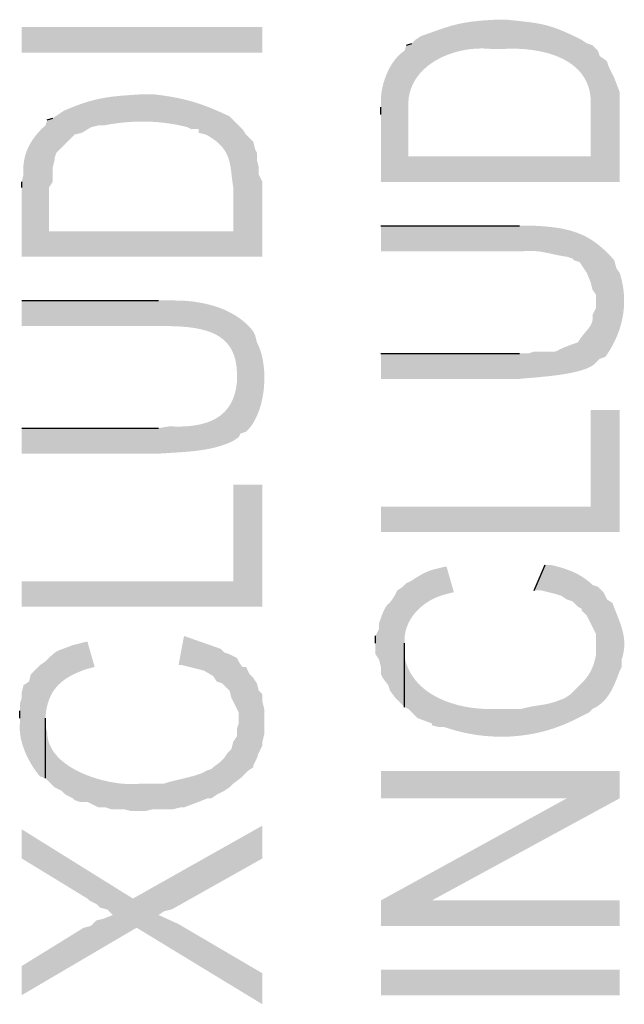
# Model space of a CAD drawing. Header units: millimetres. Extents: x 5 to 204, y 5 to 291.
# Tile 32 of 52: x 186.34 to 191.83, y 166.17 to 175.11. Entities that reach past the tile are written whole.
import ezdxf

# ---------------------------------------------------------------- set-up
doc = ezdxf.new("R2010")
doc.units = ezdxf.units.MM
doc.header["$MEASUREMENT"] = 0
doc.layers.get('0').update_dxf_attribs({"linetype": 'CONTINUOUS'})

msp = doc.modelspace()

# ---------------------------------------------------------------- hatches: boundary and pattern name
at = {"true_color": 0x000007}
for points in [[(186.3615, 175.0438), (186.3615, 174.8121), (188.5456, 174.8121), (188.5456, 175.0438)], [(189.8528, 174.8783), (189.8693, 174.233), (189.8693, 174.3158), (189.8693, 174.3158), (189.8695, 174.3623), (189.8742, 174.4067), (189.883, 174.4491), (189.8957, 174.4894), (189.9122, 174.5276), (189.9321, 174.5637), (189.9553, 174.5977), (189.9815, 174.6295), (190.0104, 174.6593), (190.0418, 174.6868), (190.0755, 174.7123), (190.1113, 174.7356), (190.1489, 174.7568), (190.188, 174.7758), (190.2285, 174.7926), (190.2701, 174.8072), (190.3126, 174.8197), (190.3556, 174.83), (190.3991, 174.8381), (190.4427, 174.8439), (190.4862, 174.8476), (190.5294, 174.849), (190.5721, 174.8483), (190.6139, 174.8452), (190.6139, 174.8452), (190.7463, 174.8452), (190.7463, 174.8452), (190.7884, 174.8467), (190.8317, 174.8468), (190.8761, 174.8456), (190.9211, 174.8428), (190.9665, 174.8384), (191.0121, 174.8323), (191.0574, 174.8244), (191.1023, 174.8146), (191.1465, 174.8028), (191.1896, 174.7888), (191.2314, 174.7727), (191.2716, 174.7542), (191.3099, 174.7334), (191.346, 174.71), (191.3797, 174.684), (191.4106, 174.6553), (191.4384, 174.6237), (191.4629, 174.5893), (191.4838, 174.5518), (191.5008, 174.5112), (191.5136, 174.4674), (191.5219, 174.4203), (191.5255, 174.3698), (191.524, 174.3158), (191.524, 174.3158), (191.524, 173.869), (191.5405, 174.8783), (191.4909, 174.8949), (191.4412, 174.928), (191.4412, 174.928), (191.4052, 174.9458), (191.3713, 174.9622), (191.3395, 174.9772), (191.3094, 174.9909), (191.2809, 175.0033), (191.2538, 175.0146), (191.2278, 175.0248), (191.2028, 175.034), (191.1786, 175.0423), (191.1549, 175.0497), (191.1315, 175.0564), (191.1082, 175.0624), (191.0849, 175.0678), (191.0612, 175.0727), (191.0371, 175.0771), (191.0122, 175.0812), (190.9865, 175.085), (190.9596, 175.0885), (190.9313, 175.092), (190.9015, 175.0953), (190.87, 175.0988), (190.8365, 175.1023), (190.8009, 175.106), (190.7628, 175.11), (190.7628, 175.11), (190.6635, 175.11), (190.6635, 175.11), (190.6235, 175.1078), (190.586, 175.1055), (190.5509, 175.1029), (190.5179, 175.1001), (190.4868, 175.097), (190.4575, 175.0937), (190.4296, 175.09), (190.4031, 175.0861), (190.3776, 175.0818), (190.3531, 175.0771), (190.3292, 175.072), (190.3057, 175.0665), (190.2826, 175.0606), (190.2594, 175.0543), (190.2361, 175.0474), (190.2125, 175.0401), (190.1883, 175.0323), (190.1633, 175.0239), (190.1373, 175.0149), (190.1101, 175.0054), (190.0815, 174.9953), (190.0513, 174.9845), (190.0192, 174.9731), (189.9851, 174.9611), (189.9851, 174.9611), (189.9355, 174.928), (189.9024, 174.8949)], [(189.6211, 174.2496), (189.6211, 173.6374), (191.7887, 173.6374), (191.7887, 174.4481), (191.7391, 174.5805), (191.7225, 174.6136), (191.6894, 174.6798), (191.6729, 174.7294), (191.6563, 174.746), (191.6067, 174.7791), (191.5901, 174.8287), (191.5405, 174.8783), (191.524, 173.869), (189.8693, 173.869), (189.8693, 174.233), (189.8528, 174.8783), (189.8362, 174.8287), (189.8362, 174.8287), (189.8199, 174.8177), (189.8042, 174.8054), (189.789, 174.7918), (189.7743, 174.7772), (189.7603, 174.7615), (189.7468, 174.7449), (189.7339, 174.7274), (189.7216, 174.7092), (189.71, 174.6902), (189.699, 174.6707), (189.6887, 174.6506), (189.679, 174.6301), (189.6701, 174.6093), (189.6618, 174.5882), (189.6543, 174.5669), (189.6475, 174.5456), (189.6414, 174.5242), (189.6361, 174.5029), (189.6316, 174.4818), (189.6279, 174.461), (189.6249, 174.4405), (189.6228, 174.4204), (189.6216, 174.4009), (189.6211, 174.3819), (189.6211, 174.3819), (189.6211, 174.3158)], [(186.5931, 174.1999), (186.6097, 173.5546), (186.6097, 173.5877), (186.6428, 173.6374), (186.6428, 173.7697), (186.6593, 173.8359), (186.6593, 173.8525), (186.6759, 173.9021), (186.8413, 174.0676), (186.9075, 174.0841), (186.9903, 174.1337), (187.0564, 174.1503), (187.1061, 174.1503), (187.1061, 174.1503), (187.1372, 174.1562), (187.1685, 174.1617), (187.1999, 174.1665), (187.2314, 174.1709), (187.2631, 174.1747), (187.2948, 174.178), (187.3267, 174.1806), (187.3586, 174.1828), (187.3905, 174.1843), (187.4225, 174.1853), (187.4546, 174.1857), (187.4866, 174.1855), (187.5187, 174.1846), (187.5507, 174.1832), (187.5828, 174.1812), (187.6147, 174.1785), (187.6466, 174.1752), (187.6785, 174.1712), (187.7102, 174.1666), (187.7419, 174.1614), (187.7734, 174.1555), (187.8048, 174.1489), (187.8361, 174.1417), (187.8672, 174.1337), (187.8672, 174.1337), (187.9003, 174.1172), (187.9665, 174.1172), (187.9665, 174.0841), (188.0327, 174.0676), (188.0327, 174.0676), (188.0623, 174.0509), (188.0891, 174.0341), (188.1132, 174.0171), (188.1349, 173.9998), (188.1543, 173.9824), (188.1715, 173.9647), (188.1867, 173.9467), (188.2, 173.9284), (188.2115, 173.9099), (188.2215, 173.8911), (188.2301, 173.8719), (188.2374, 173.8525), (188.2436, 173.8326), (188.2488, 173.8124), (188.2532, 173.7919), (188.257, 173.7709), (188.2602, 173.7496), (188.263, 173.7278), (188.2657, 173.7056), (188.2682, 173.683), (188.2709, 173.6599), (188.2738, 173.6363), (188.2771, 173.6123), (188.2809, 173.5877), (188.2809, 173.5877), (188.2809, 173.1906), (188.2809, 174.1999), (188.2478, 174.233), (188.2478, 174.233), (188.2173, 174.2472), (188.1877, 174.2606), (188.1589, 174.2735), (188.1309, 174.2856), (188.1035, 174.2972), (188.0766, 174.3083), (188.0502, 174.3187), (188.0241, 174.3286), (187.9982, 174.338), (187.9725, 174.3469), (187.9468, 174.3553), (187.921, 174.3633), (187.895, 174.3709), (187.8688, 174.378), (187.8422, 174.3848), (187.8151, 174.3911), (187.7875, 174.3972), (187.7591, 174.4029), (187.73, 174.4083), (187.7001, 174.4134), (187.6691, 174.4183), (187.6371, 174.4229), (187.6039, 174.4274), (187.5694, 174.4316), (187.5694, 174.4316), (187.437, 174.4316), (187.437, 174.4316), (187.4006, 174.4295), (187.3658, 174.4274), (187.3325, 174.4252), (187.3005, 174.4228), (187.2697, 174.4203), (187.24, 174.4176), (187.2112, 174.4146), (187.1833, 174.4114), (187.156, 174.4077), (187.1293, 174.4037), (187.1031, 174.3993), (187.0771, 174.3943), (187.0513, 174.3889), (187.0256, 174.3829), (186.9998, 174.3763), (186.9737, 174.3691), (186.9473, 174.3611), (186.9204, 174.3525), (186.893, 174.343), (186.8648, 174.3328), (186.8357, 174.3216), (186.8057, 174.3096), (186.7745, 174.2966), (186.7421, 174.2827), (186.7421, 174.2827), (186.6924, 174.2496), (186.6428, 174.2165)], [(186.3615, 173.5877), (186.3615, 172.959), (188.5456, 172.959), (188.5456, 173.6374), (188.5125, 173.7035), (188.5125, 173.7697), (188.496, 173.8359), (188.496, 173.9021), (188.4794, 173.9352), (188.4629, 174.0014), (188.4132, 174.051), (188.3967, 174.0676), (188.3636, 174.1172), (188.2809, 174.1999), (188.2809, 173.1906), (186.6097, 173.1906), (186.6097, 173.5546), (186.5931, 174.1999), (186.5766, 174.1503), (186.5766, 174.1503), (186.5603, 174.1356), (186.5446, 174.1206), (186.5294, 174.1053), (186.5148, 174.0896), (186.5008, 174.0736), (186.4874, 174.0572), (186.4747, 174.0405), (186.4626, 174.0234), (186.4512, 174.006), (186.4406, 173.9883), (186.4306, 173.9702), (186.4215, 173.9517), (186.4131, 173.9329), (186.4055, 173.9138), (186.3987, 173.8943), (186.3927, 173.8745), (186.3877, 173.8544), (186.3835, 173.8338), (186.3802, 173.813), (186.3778, 173.7918), (186.3764, 173.7702), (186.3759, 173.7484), (186.3765, 173.7261), (186.378, 173.7035), (186.378, 173.7035), (186.3615, 173.6374)], [(189.6211, 173.2402), (189.6211, 173.0086), (190.9117, 173.0086), (190.9117, 173.0086), (190.9302, 173.0103), (190.9483, 173.0114), (190.9661, 173.0119), (190.9837, 173.0118), (191.001, 173.0112), (191.018, 173.0101), (191.0348, 173.0086), (191.0515, 173.0068), (191.0679, 173.0045), (191.0842, 173.002), (191.1004, 172.9992), (191.1165, 172.9962), (191.1325, 172.993), (191.1484, 172.9897), (191.1643, 172.9863), (191.1802, 172.9829), (191.196, 172.9794), (191.2119, 172.976), (191.2278, 172.9727), (191.2438, 172.9695), (191.2599, 172.9665), (191.2761, 172.9637), (191.2924, 172.9612), (191.3089, 172.959), (191.3089, 172.959), (191.3585, 172.9424), (191.375, 172.9259), (191.4247, 172.9093), (191.4578, 172.8597), (191.4909, 172.81), (191.524, 172.7273), (191.5405, 172.6611), (191.5736, 172.6115), (191.5736, 171.9993), (191.6067, 172.0324), (191.6563, 172.0489), (191.6563, 172.0489), (191.6764, 172.078), (191.6953, 172.1075), (191.7129, 172.1373), (191.7293, 172.1673), (191.7445, 172.1977), (191.7584, 172.2283), (191.7711, 172.2592), (191.7826, 172.2904), (191.7927, 172.3217), (191.8016, 172.3533), (191.8092, 172.3851), (191.8156, 172.4171), (191.8206, 172.4492), (191.8244, 172.4815), (191.8268, 172.5139), (191.8279, 172.5465), (191.8277, 172.5792), (191.8262, 172.612), (191.8233, 172.6449), (191.8191, 172.6778), (191.8135, 172.7108), (191.8066, 172.7439), (191.7983, 172.7769), (191.7887, 172.81), (191.7887, 172.81), (191.7556, 172.8597), (191.7391, 172.9259), (191.7391, 172.9259), (191.7123, 172.9559), (191.6859, 172.9839), (191.6596, 173.0099), (191.6334, 173.0342), (191.6073, 173.0566), (191.5811, 173.0774), (191.5548, 173.0965), (191.5282, 173.114), (191.5014, 173.13), (191.4742, 173.1447), (191.4466, 173.1579), (191.4185, 173.1699), (191.3897, 173.1807), (191.3603, 173.1904), (191.3301, 173.1989), (191.299, 173.2065), (191.2671, 173.2132), (191.2341, 173.219), (191.2001, 173.2241), (191.1649, 173.2284), (191.1285, 173.2322), (191.0908, 173.2353), (191.0516, 173.238), (191.011, 173.2402), (191.011, 173.2402), (190.8786, 173.2402)], [(186.3615, 172.5618), (186.3615, 172.3302), (187.6025, 172.3302), (187.6025, 172.3302), (187.646, 172.3301), (187.6898, 172.3296), (187.7335, 172.3286), (187.777, 172.3269), (187.8201, 172.3243), (187.8626, 172.3206), (187.9043, 172.3157), (187.945, 172.3094), (187.9847, 172.3014), (188.0229, 172.2917), (188.0597, 172.2799), (188.0947, 172.2661), (188.1279, 172.2499), (188.1589, 172.2312), (188.1877, 172.2098), (188.2141, 172.1856), (188.2378, 172.1583), (188.2586, 172.1278), (188.2765, 172.0938), (188.2911, 172.0563), (188.3024, 172.0151), (188.3101, 171.9699), (188.314, 171.9205), (188.314, 171.8669), (188.314, 171.8669), (188.3305, 171.3209), (188.3471, 171.354), (188.3967, 171.3705), (188.3967, 171.3705), (188.4187, 171.3925), (188.4391, 171.4171), (188.458, 171.444), (188.4753, 171.4731), (188.4911, 171.5041), (188.5053, 171.5367), (188.5179, 171.5709), (188.5291, 171.6064), (188.5386, 171.643), (188.5466, 171.6805), (188.5531, 171.7187), (188.558, 171.7573), (188.5614, 171.7961), (188.5632, 171.8351), (188.5634, 171.8738), (188.5622, 171.9122), (188.5593, 171.9501), (188.5549, 171.9871), (188.549, 172.0232), (188.5415, 172.058), (188.5324, 172.0915), (188.5218, 172.1233), (188.5097, 172.1533), (188.496, 172.1813), (188.496, 172.1813), (188.4794, 172.2475), (188.4629, 172.2806), (188.4629, 172.2806), (188.4415, 172.3067), (188.4189, 172.3313), (188.395, 172.3544), (188.37, 172.3761), (188.3439, 172.3963), (188.3168, 172.4153), (188.2888, 172.4328), (188.26, 172.4491), (188.2305, 172.4641), (188.2003, 172.4779), (188.1695, 172.4904), (188.1382, 172.5019), (188.1064, 172.5122), (188.0743, 172.5214), (188.0419, 172.5296), (188.0094, 172.5367), (187.9767, 172.5429), (187.944, 172.5481), (187.9113, 172.5525), (187.8788, 172.5559), (187.8464, 172.5586), (187.8144, 172.5604), (187.7827, 172.5615), (187.7514, 172.5618), (187.7514, 172.5618), (187.6025, 172.5618)], [(189.6211, 172.082), (189.6211, 171.8503), (190.8786, 171.8503), (190.8786, 171.8503), (190.8988, 171.8524), (190.9217, 171.8545), (190.9472, 171.8567), (190.9749, 171.8591), (191.0047, 171.8616), (191.0361, 171.8643), (191.0689, 171.8673), (191.1029, 171.8706), (191.1378, 171.8742), (191.1732, 171.8782), (191.209, 171.8827), (191.2447, 171.8876), (191.2802, 171.893), (191.3152, 171.899), (191.3493, 171.9056), (191.3824, 171.9129), (191.4141, 171.9208), (191.4441, 171.9295), (191.4721, 171.9389), (191.498, 171.9492), (191.5213, 171.9603), (191.5419, 171.9723), (191.5594, 171.9853), (191.5736, 171.9993), (191.5736, 171.9993), (191.5736, 172.5453), (191.5736, 172.4957), (191.5405, 172.4295), (191.5405, 172.4295), (191.5421, 172.4193), (191.543, 172.4094), (191.543, 172.3999), (191.5423, 172.3906), (191.541, 172.3816), (191.5389, 172.3729), (191.5363, 172.3643), (191.5331, 172.3559), (191.5294, 172.3477), (191.5253, 172.3397), (191.5207, 172.3318), (191.5157, 172.324), (191.5103, 172.3163), (191.5047, 172.3086), (191.4988, 172.301), (191.4927, 172.2934), (191.4864, 172.2858), (191.48, 172.2782), (191.4735, 172.2706), (191.467, 172.2629), (191.4604, 172.2551), (191.4539, 172.2471), (191.4475, 172.2391), (191.4412, 172.2309), (191.4412, 172.2309), (191.4081, 172.1813), (191.3585, 172.1647), (191.3585, 172.1647), (191.3316, 172.1549), (191.3087, 172.146), (191.2893, 172.1381), (191.273, 172.1311), (191.2595, 172.1249), (191.2484, 172.1195), (191.2392, 172.1148), (191.2316, 172.1108), (191.2253, 172.1074), (191.2197, 172.1046), (191.2146, 172.1024), (191.2096, 172.1006), (191.2042, 172.0993), (191.198, 172.0983), (191.1908, 172.0977), (191.182, 172.0973), (191.1713, 172.0972), (191.1584, 172.0973), (191.1428, 172.0974), (191.1241, 172.0977), (191.102, 172.098), (191.076, 172.0983), (191.0458, 172.0985), (191.011, 172.0985), (191.011, 172.0985), (190.9614, 172.082), (190.8786, 172.082)], [(186.3615, 171.4036), (186.3615, 171.1719), (187.6025, 171.1719), (187.6025, 171.1719), (187.6315, 171.1739), (187.6607, 171.1758), (187.69, 171.1776), (187.7194, 171.1794), (187.7488, 171.1812), (187.7783, 171.1831), (187.8077, 171.1851), (187.8372, 171.1873), (187.8666, 171.1897), (187.8959, 171.1924), (187.925, 171.1954), (187.9541, 171.1988), (187.9829, 171.2027), (188.0116, 171.207), (188.04, 171.2119), (188.0682, 171.2173), (188.0961, 171.2234), (188.1237, 171.2301), (188.1509, 171.2376), (188.1778, 171.2459), (188.2042, 171.255), (188.2302, 171.265), (188.2558, 171.2759), (188.2809, 171.2878), (188.2809, 171.2878), (188.3305, 171.3209), (188.314, 171.8669), (188.314, 171.8173), (188.314, 171.8173), (188.3085, 171.7753), (188.3007, 171.7361), (188.2904, 171.6997), (188.2778, 171.666), (188.2631, 171.6349), (188.2462, 171.6063), (188.2274, 171.5801), (188.2067, 171.5562), (188.1842, 171.5345), (188.1601, 171.5151), (188.1343, 171.4976), (188.1071, 171.4822), (188.0785, 171.4686), (188.0487, 171.4569), (188.0176, 171.4469), (187.9855, 171.4385), (187.9524, 171.4317), (187.9184, 171.4263), (187.8836, 171.4224), (187.8482, 171.4197), (187.8122, 171.4182), (187.7757, 171.4178), (187.7389, 171.4185), (187.7017, 171.4201), (187.7017, 171.4201), (187.6025, 171.4036)], [(189.6211, 170.6921), (189.6211, 170.4605), (191.7887, 170.4605), (191.7887, 171.5691), (191.524, 171.5691), (191.524, 170.6921)], [(186.3615, 170.0137), (186.3615, 169.7821), (188.5456, 169.7821), (188.5456, 170.8907), (188.2809, 170.8907), (188.2809, 170.0137)], [(189.5715, 169.4511), (189.5715, 169.3518), (189.6046, 169.3022), (189.6211, 169.236), (189.6211, 169.1698), (189.6377, 169.1367), (189.6873, 169.0706), (189.7039, 169.0209), (189.7535, 168.9547), (189.8362, 168.872), (189.8362, 169.4511), (189.8362, 169.4511), (189.8352, 169.4778), (189.8361, 169.5042), (189.839, 169.53), (189.8437, 169.5555), (189.8502, 169.5804), (189.8585, 169.6047), (189.8683, 169.6284), (189.8797, 169.6515), (189.8927, 169.6739), (189.907, 169.6956), (189.9227, 169.7165), (189.9396, 169.7366), (189.9578, 169.7558), (189.9771, 169.7741), (189.9975, 169.7914), (190.0188, 169.8078), (190.0411, 169.8231), (190.0643, 169.8374), (190.0882, 169.8505), (190.1128, 169.8625), (190.138, 169.8733), (190.1638, 169.8828), (190.1901, 169.891), (190.2168, 169.8979), (190.2168, 169.8979), (190.283, 169.9144), (190.2168, 170.1461), (190.2002, 170.1461), (190.1341, 170.1295), (190.1341, 170.1295), (190.116, 170.1252), (190.0988, 170.1206), (190.0826, 170.1157), (190.0673, 170.1105), (190.0527, 170.1051), (190.0389, 170.0995), (190.0258, 170.0938), (190.0133, 170.0879), (190.0014, 170.0818), (189.99, 170.0757), (189.9791, 170.0695), (189.9686, 170.0633), (189.9584, 170.0571), (189.9485, 170.051), (189.9389, 170.0449), (189.9294, 170.0388), (189.92, 170.0329), (189.9107, 170.0271), (189.9014, 170.0216), (189.892, 170.0162), (189.8825, 170.011), (189.8728, 170.0061), (189.863, 170.0015), (189.8528, 169.9972), (189.8528, 169.9972), (189.8197, 169.9641), (189.77, 169.931), (189.77, 169.931), (189.7582, 169.9079), (189.7475, 169.8881), (189.7378, 169.8713), (189.7291, 169.8572), (189.7211, 169.8454), (189.7139, 169.8356), (189.7074, 169.8274), (189.7014, 169.8207), (189.6959, 169.8149), (189.6907, 169.8099), (189.6858, 169.8052), (189.6811, 169.8007), (189.6765, 169.7958), (189.6718, 169.7904), (189.6671, 169.7841), (189.6622, 169.7765), (189.657, 169.7674), (189.6514, 169.7565), (189.6453, 169.7433), (189.6387, 169.7276), (189.6314, 169.7091), (189.6233, 169.6873), (189.6144, 169.6621), (189.6046, 169.6331), (189.6046, 169.6331), (189.6046, 169.5835), (189.5715, 169.5173)], [(191.011, 169.931), (191.0772, 169.931), (191.2096, 169.8979), (191.2592, 169.8813), (191.3089, 169.8482), (191.3585, 169.8317), (191.4081, 169.7821), (191.4412, 169.7655), (191.4412, 169.749), (191.4909, 169.6993), (191.524, 169.6331), (191.5405, 169.6), (191.5736, 169.5339), (191.5736, 169.4346), (191.5901, 169.9641), (191.5405, 169.9806), (191.5405, 169.9806), (191.5279, 169.9928), (191.515, 170.0044), (191.5018, 170.0156), (191.4882, 170.0263), (191.4743, 170.0365), (191.4601, 170.0463), (191.4456, 170.0556), (191.4308, 170.0646), (191.4157, 170.0731), (191.4004, 170.0812), (191.3847, 170.089), (191.3688, 170.0964), (191.3527, 170.1035), (191.3363, 170.1102), (191.3196, 170.1167), (191.3027, 170.1228), (191.2856, 170.1286), (191.2683, 170.1342), (191.2507, 170.1395), (191.2329, 170.1445), (191.215, 170.1494), (191.1968, 170.154), (191.1785, 170.1584), (191.1599, 170.1626), (191.1599, 170.1626), (191.1103, 170.1626)], [(189.8362, 168.872), (189.8693, 168.8555), (189.952, 168.7727), (190.0844, 168.7231), (190.0844, 168.7065), (190.1506, 168.69), (190.2002, 168.69), (190.2002, 168.69), (190.2481, 168.6742), (190.2964, 168.66), (190.3451, 168.6474), (190.3941, 168.6363), (190.4435, 168.6268), (190.4932, 168.6189), (190.543, 168.6126), (190.5931, 168.6079), (190.6432, 168.6048), (190.6934, 168.6033), (190.7437, 168.6034), (190.7938, 168.6052), (190.8439, 168.6086), (190.8939, 168.6137), (190.9437, 168.6204), (190.9932, 168.6287), (191.0425, 168.6387), (191.0914, 168.6504), (191.14, 168.6638), (191.188, 168.6789), (191.2357, 168.6957), (191.2827, 168.7141), (191.3292, 168.7343), (191.375, 168.7562), (191.375, 168.7562), (191.4412, 168.7893), (191.5074, 168.8224), (191.5405, 168.8555), (191.5405, 168.8555), (191.5586, 168.8642), (191.5757, 168.8737), (191.5919, 168.884), (191.6071, 168.895), (191.6215, 168.9067), (191.6351, 168.9191), (191.6479, 168.932), (191.66, 168.9455), (191.6714, 168.9596), (191.6821, 168.9741), (191.6923, 168.989), (191.7018, 169.0044), (191.7109, 169.0201), (191.7195, 169.036), (191.7276, 169.0523), (191.7354, 169.0687), (191.7428, 169.0853), (191.7499, 169.1021), (191.7568, 169.1189), (191.7634, 169.1358), (191.7699, 169.1527), (191.7762, 169.1696), (191.7825, 169.1863), (191.7887, 169.2029), (191.7887, 169.2029), (191.8052, 169.236), (191.8052, 169.3022), (191.8052, 169.3022), (191.8128, 169.3267), (191.8188, 169.3505), (191.8234, 169.3738), (191.8267, 169.3965), (191.8287, 169.4187), (191.8295, 169.4405), (191.8293, 169.4619), (191.8279, 169.483), (191.8256, 169.5038), (191.8224, 169.5243), (191.8183, 169.5447), (191.8135, 169.5649), (191.808, 169.585), (191.8019, 169.6051), (191.7952, 169.6252), (191.7881, 169.6454), (191.7805, 169.6657), (191.7727, 169.6861), (191.7645, 169.7068), (191.7562, 169.7277), (191.7478, 169.749), (191.7393, 169.7706), (191.7309, 169.7926), (191.7225, 169.8151), (191.7225, 169.8151), (191.6729, 169.8482), (191.6398, 169.9144), (191.5901, 169.9641), (191.5736, 169.4346), (191.5736, 169.3518), (191.5736, 169.3518), (191.5693, 169.3298), (191.5646, 169.309), (191.5596, 169.2894), (191.5542, 169.271), (191.5485, 169.2535), (191.5423, 169.2371), (191.5358, 169.2214), (191.5289, 169.2066), (191.5215, 169.1925), (191.5138, 169.1789), (191.5056, 169.1659), (191.4971, 169.1533), (191.4881, 169.141), (191.4786, 169.129), (191.4687, 169.1172), (191.4584, 169.1055), (191.4476, 169.0938), (191.4363, 169.0819), (191.4246, 169.0699), (191.4123, 169.0577), (191.3996, 169.0451), (191.3864, 169.0321), (191.3727, 169.0185), (191.3585, 169.0044), (191.3585, 169.0044), (191.3419, 168.9878), (191.2923, 168.9547), (191.2923, 168.9547), (191.2684, 168.945), (191.2463, 168.9364), (191.2257, 168.9288), (191.2066, 168.9221), (191.1888, 168.9163), (191.1721, 168.9113), (191.1564, 168.907), (191.1415, 168.9033), (191.1274, 168.9001), (191.1138, 168.8973), (191.1005, 168.8949), (191.0875, 168.8927), (191.0746, 168.8907), (191.0617, 168.8888), (191.0485, 168.8869), (191.0349, 168.8849), (191.0208, 168.8827), (191.0061, 168.8803), (190.9905, 168.8775), (190.974, 168.8743), (190.9564, 168.8706), (190.9374, 168.8663), (190.9171, 168.8612), (190.8952, 168.8555), (190.8952, 168.8555), (190.6801, 168.8555), (190.6801, 168.8555), (190.6382, 168.8541), (190.5955, 168.8541), (190.5522, 168.8557), (190.5084, 168.8588), (190.4644, 168.8634), (190.4203, 168.8697), (190.3763, 168.8776), (190.3326, 168.8873), (190.2895, 168.8988), (190.247, 168.9121), (190.2055, 168.9273), (190.1651, 168.9444), (190.1259, 168.9635), (190.0883, 168.9846), (190.0523, 169.0078), (190.0182, 169.0332), (189.9862, 169.0607), (189.9564, 169.0905), (189.9291, 169.1225), (189.9045, 169.1569), (189.8827, 169.1937), (189.8639, 169.2329), (189.8483, 169.2745), (189.8362, 169.3188), (189.8362, 169.3188), (189.8362, 169.4511)], [(187.7845, 169.2526), (187.8176, 169.2526), (188.0161, 169.2029), (188.0989, 169.1533), (188.132, 169.1037), (188.1816, 169.0871), (188.2478, 169.0209), (188.2643, 168.9547), (188.2809, 168.9216), (188.314, 168.8555), (188.3305, 168.8224), (188.3305, 168.7562), (188.3305, 169.2857), (188.314, 169.3188), (188.2478, 169.3518), (188.1981, 169.3684), (188.165, 169.4015), (187.8341, 169.5173)], [(186.3449, 168.7727), (186.3449, 168.7231), (186.3449, 168.7231), (186.3435, 168.7022), (186.3432, 168.6811), (186.3439, 168.6597), (186.3458, 168.6381), (186.3486, 168.6164), (186.3524, 168.5946), (186.3572, 168.5727), (186.3627, 168.5509), (186.3691, 168.5291), (186.3762, 168.5074), (186.384, 168.4859), (186.3925, 168.4646), (186.4016, 168.4435), (186.4112, 168.4227), (186.4214, 168.4023), (186.432, 168.3824), (186.443, 168.3628), (186.4543, 168.3438), (186.466, 168.3254), (186.4779, 168.3075), (186.49, 168.2903), (186.5022, 168.2739), (186.5146, 168.2581), (186.527, 168.2432), (186.527, 168.2432), (186.5766, 168.2267), (186.5766, 168.7727), (186.5766, 168.7727), (186.5792, 168.8031), (186.5828, 168.8321), (186.5875, 168.8598), (186.5933, 168.8863), (186.6002, 168.9115), (186.6081, 168.9356), (186.6172, 168.9586), (186.6275, 168.9805), (186.6388, 169.0013), (186.6514, 169.0212), (186.6651, 169.0401), (186.68, 169.0582), (186.6961, 169.0753), (186.7135, 169.0916), (186.732, 169.1072), (186.7519, 169.122), (186.773, 169.1362), (186.7953, 169.1497), (186.819, 169.1626), (186.8439, 169.1749), (186.8702, 169.1867), (186.8979, 169.198), (186.9268, 169.209), (186.9572, 169.2195), (186.9572, 169.2195), (187.0233, 169.236), (186.9572, 169.4677), (186.8248, 169.4346), (186.8248, 169.4346), (186.8051, 169.4268), (186.7874, 169.42), (186.7714, 169.4139), (186.757, 169.4086), (186.7441, 169.4039), (186.7325, 169.3997), (186.7221, 169.3958), (186.7126, 169.3923), (186.7041, 169.3889), (186.6962, 169.3856), (186.689, 169.3822), (186.6821, 169.3787), (186.6755, 169.375), (186.669, 169.3708), (186.6624, 169.3662), (186.6557, 169.361), (186.6486, 169.3552), (186.641, 169.3485), (186.6327, 169.3409), (186.6237, 169.3323), (186.6137, 169.3226), (186.6027, 169.3117), (186.5903, 169.2994), (186.5766, 169.2857), (186.5766, 169.2857), (186.527, 169.2526), (186.4442, 169.1698), (186.4277, 169.1037), (186.378, 169.0706), (186.3615, 169.0044), (186.3615, 168.9547), (186.3449, 168.9051), (186.3449, 168.8389)], [(186.5766, 168.2267), (186.6593, 168.144), (186.7255, 168.1109), (186.7586, 168.0778), (186.8248, 168.0447), (186.8413, 168.0281), (186.891, 168.0116), (186.9572, 168.0116), (186.9903, 167.995), (187.0564, 167.962), (187.1226, 167.962), (187.1723, 167.9454), (187.2881, 167.9454), (187.3543, 167.9289), (187.4866, 167.9289), (187.5528, 167.9454), (187.7348, 167.9454), (187.801, 167.962), (187.8341, 167.962), (187.9665, 168.0116), (188.0492, 168.0447), (188.0823, 168.0447), (188.132, 168.0778), (188.1981, 168.1109), (188.2478, 168.144), (188.2809, 168.1771), (188.3471, 168.2267), (188.4132, 168.2929), (188.4629, 168.326), (188.4629, 168.3425), (188.496, 168.4087), (188.5125, 168.4583), (188.5456, 168.5245), (188.5456, 168.5576), (188.5622, 168.6238), (188.5622, 168.8555), (188.5456, 168.9216), (188.5456, 168.9878), (188.5125, 169.0209), (188.496, 169.0871), (188.4629, 169.1367), (188.4298, 169.1698), (188.3967, 169.236), (188.3636, 169.236), (188.3305, 169.2857), (188.3305, 168.7231), (188.314, 168.6734), (188.314, 168.6073), (188.2809, 168.5576), (188.2643, 168.4914), (188.2312, 168.4583), (188.1981, 168.4087), (188.165, 168.3756), (188.0989, 168.326), (188.0823, 168.3094), (188.0327, 168.2929), (188.0327, 168.2929), (188.0236, 168.2868), (188.0129, 168.2808), (188.0007, 168.275), (187.9872, 168.2694), (187.9726, 168.2639), (187.9569, 168.2585), (187.9403, 168.2533), (187.923, 168.2481), (187.905, 168.2431), (187.8865, 168.2383), (187.8677, 168.2335), (187.8486, 168.2288), (187.8294, 168.2242), (187.8103, 168.2196), (187.7914, 168.2152), (187.7728, 168.2108), (187.7547, 168.2064), (187.7372, 168.2021), (187.7204, 168.1979), (187.7044, 168.1937), (187.6895, 168.1895), (187.6757, 168.1853), (187.6632, 168.1812), (187.6521, 168.1771), (187.6521, 168.1771), (187.437, 168.1771), (187.437, 168.1771), (187.4004, 168.174), (187.3613, 168.1729), (187.32, 168.1739), (187.2768, 168.1769), (187.2322, 168.1819), (187.1865, 168.189), (187.14, 168.198), (187.0932, 168.2089), (187.0464, 168.2219), (186.9999, 168.2367), (186.9542, 168.2535), (186.9096, 168.2722), (186.8664, 168.2928), (186.8251, 168.3153), (186.786, 168.3396), (186.7494, 168.3658), (186.7158, 168.3938), (186.6854, 168.4237), (186.6588, 168.4554), (186.6361, 168.4888), (186.6179, 168.5241), (186.6044, 168.5611), (186.596, 168.5999), (186.5931, 168.6404), (186.5931, 168.6404), (186.5766, 168.7065), (186.5766, 168.7727)], [(189.6211, 168.2929), (189.6211, 168.0447), (191.7887, 168.0447), (191.7887, 168.2929)], [(189.6211, 167.1181), (190.0844, 167.1181), (191.7887, 168.0447), (191.3089, 168.0447)], [(186.3615, 166.5224), (186.3615, 166.2577), (187.4039, 166.8699), (187.6025, 166.9857), (187.6521, 167.0188), (187.7183, 167.0354), (187.7514, 167.0519), (188.5456, 167.4987), (188.5456, 167.7965), (187.3708, 167.1346), (187.1888, 166.9857), (187.1061, 166.9526), (187.0399, 166.9361), (186.9903, 166.8864), (186.9241, 166.8699)], [(186.3615, 167.7634), (186.3615, 167.4987), (186.9572, 167.1346), (186.9737, 167.1181), (187.0399, 167.085), (187.073, 167.0519), (187.1392, 167.0354), (187.1888, 166.9857), (187.3708, 167.1346)], [(189.6211, 167.1181), (189.6211, 166.8864), (191.7887, 166.8864), (191.7887, 167.1181), (190.0844, 167.1181)], [(187.4039, 166.8699), (188.5456, 166.175), (188.5456, 166.4562), (187.7845, 166.903), (187.6025, 166.9857)], [(189.6211, 166.4893), (189.6211, 166.2577), (191.7887, 166.2577), (191.7887, 166.4893)]]:
    msp.add_hatch(color=0, dxfattribs=at).paths.add_polyline_path(points)

# ---------------------------------------------------------------- linework, layer by layer
at = {"color": 0, "linetype": 'Continuous', "lineweight": -2, "true_color": 0x000007}
for p, q in [((189.8528, 174.8783), (189.9024, 174.8949)), ((189.6211, 174.2496), (189.6211, 174.3158)), ((186.5931, 174.1999), (186.6428, 174.2165)), ((186.3615, 173.5877), (186.3615, 173.6374)), ((189.6211, 173.2402), (190.8786, 173.2402)), ((186.3615, 172.5618), (187.6025, 172.5618)), ((189.6211, 172.082), (190.8786, 172.082)), ((186.3615, 171.4036), (187.6025, 171.4036)), ((191.011, 169.931), (191.1103, 170.1626)), ((189.5715, 169.4511), (189.5715, 169.5173)), ((189.8362, 168.872), (189.8362, 169.4511)), ((186.3449, 168.7727), (186.3449, 168.8389)), ((186.5766, 168.2267), (186.5766, 168.7727))]:
    msp.add_line(p, q, dxfattribs=at)

doc.saveas('drawing.dxf')
